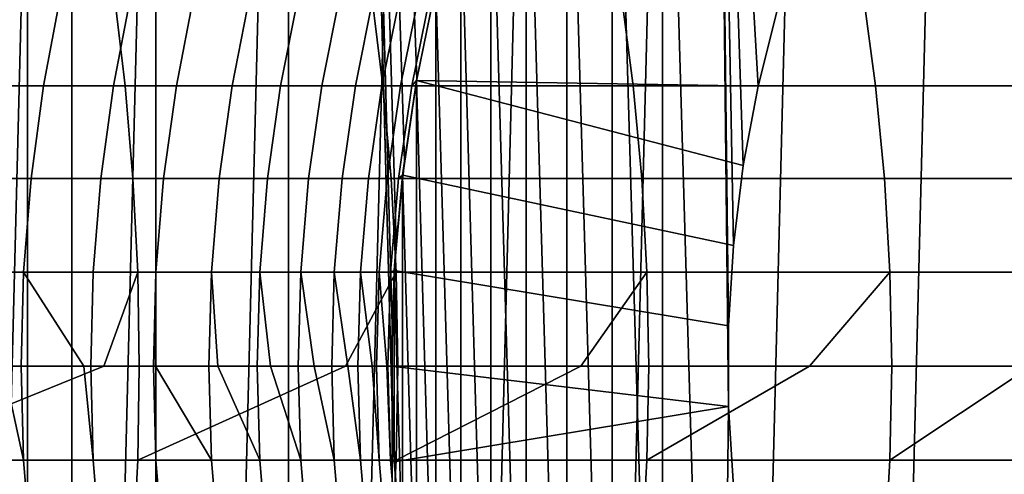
# Model space of a CAD drawing. Header units: metres. Extents: x -244 to 24, y -123 to 0.
# Tile 119 of 146: x -14.71 to -7.53, y -29.79 to -26.47. Entities that reach past the tile are written whole.
import ezdxf

# ---------------------------------------------------------------- set-up
doc = ezdxf.new("R2010")
doc.units = ezdxf.units.M
doc.layers.add('solid_10_231_103_000', color=7, linetype='CONTINUOUS')

msp = doc.modelspace()

# ---------------------------------------------------------------- linework, layer by layer
at = {"layer": 'solid_10_231_103_000'}
for points in [[(-15.549629, -107, 17.619848), (-14.652022, -107, 18.37303), (-14.652011, -1, 18.373039), (-15.549617, -1, 17.619858)], [(-14.652022, -107, 18.37303), (-13.717988, -107, 19.080534), (-13.717977, -1, 19.080544), (-14.652011, -1, 18.373039)], [(-13.717988, -107, 19.080534), (-12.749847, -107, 19.740602), (-12.749837, -1, 19.74061), (-13.717977, -1, 19.080544)], [(-11.996308, -29.298454, 20.20739), (-12.749837, -1, 19.74061), (-12.749847, -107, 19.740602), (-11.75001, -107, 20.351591)], [(-11.694501, -26.30954, 20.383539), (-11.749999, -1, 20.351597), (-12.749837, -1, 19.74061), (-11.816245, -26.907782, 20.313206)], [(-11.906569, -27.505564, 20.260395), (-11.816245, -26.907782, 20.313206), (-12.749837, -1, 19.74061)], [(-11.966483, -28.103683, 20.225065), (-11.906569, -27.505564, 20.260395), (-12.749837, -1, 19.74061)], [(-11.996307, -28.701515, 20.20739), (-11.966483, -28.103683, 20.225065), (-12.749837, -1, 19.74061)], [(-11.996308, -29.298454, 20.20739), (-11.996307, -28.701515, 20.20739), (-12.749837, -1, 19.74061)], [(-7.640936, -49.130447, -100), (-6.585739, -7.508861, -100), (-5.514266, -7.202288, -100), (-6.585739, -49.491138, -100)], [(-8.67577, -48.717091, -100), (-7.640936, -7.869552, -100), (-6.585739, -7.508861, -100), (-7.640936, -49.130447, -100)], [(-9.688375, -48.251839, -100), (-8.67577, -8.282908, -100), (-7.640936, -7.869552, -100), (-8.67577, -48.717091, -100)], [(-10.67689, -47.73547, -100), (-9.688375, -8.74816, -100), (-8.67577, -8.282908, -100), (-9.688375, -48.251839, -100)], [(-11.637176, -47.170189, -100), (-10.67689, -9.264529, -100), (-9.688375, -8.74816, -100), (-10.67689, -47.73547, -100)], [(-12.567601, -46.556995, -100), (-11.637176, -9.82981, -100), (-10.67689, -9.264529, -100), (-11.637176, -47.170189, -100)], [(-13.466587, -45.896851, -100), (-12.567601, -10.443006, -100), (-11.637176, -9.82981, -100), (-12.567601, -46.556995, -100)], [(-14.330184, -45.192684, -100), (-13.466587, -11.103148, -100), (-12.567601, -10.443006, -100), (-13.466587, -45.896851, -100)], [(-14.330184, -45.192684, -100), (-14.330184, -11.807316, -100), (-13.466587, -11.103148, -100)], [(-15.157004, -44.445679, -100), (-15.157004, -12.554319, -100), (-14.330184, -11.807316, -100)], [(-14.330184, -45.192684, -100), (-15.157004, -44.445679, -100), (-14.330184, -11.807316, -100)], [(-9.18538, -26.386421, 30.5), (-9.192543, -21.286581, 30.5), (-9.62541, -21.834017, 30.5), (-9.328923, -26.957029, 30.5)], [(-9.545475, -29.294027, 30.5), (-9.62541, -21.834017, 30.5), (-10.025874, -22.405924, 30.5), (-9.62541, -36.165981, 30.5)], [(-9.436975, -27.535063, 30.5), (-9.328923, -26.957029, 30.5), (-9.62541, -21.834017, 30.5)], [(-9.509231, -28.118803, 30.5), (-9.436975, -27.535063, 30.5), (-9.62541, -21.834017, 30.5)], [(-9.545475, -28.705973, 30.5), (-9.509231, -28.118803, 30.5), (-9.62541, -21.834017, 30.5)], [(-9.545475, -29.294027, 30.5), (-9.545475, -28.705973, 30.5), (-9.62541, -21.834017, 30.5)], [(-10.025874, -35.594078, 30.5), (-10.025874, -22.405924, 30.5), (-10.392338, -23.000078, 30.5)], [(-9.62541, -36.165981, 30.5), (-10.025874, -22.405924, 30.5), (-10.025874, -35.594078, 30.5)], [(-10.392338, -34.999924, 30.5), (-10.392338, -23.000078, 30.5), (-10.723551, -23.614353, 30.5)], [(-10.025874, -35.594078, 30.5), (-10.392338, -23.000078, 30.5), (-10.392338, -34.999924, 30.5)], [(-10.723551, -34.385647, 30.5), (-10.723551, -23.614353, 30.5), (-11.018566, -24.246983, 30.5)], [(-10.392338, -34.999924, 30.5), (-10.723551, -23.614353, 30.5), (-10.723551, -34.385647, 30.5)], [(-11.018566, -33.753017, 30.5), (-11.018566, -24.246983, 30.5), (-11.276342, -24.895863, 30.5)], [(-10.723551, -34.385647, 30.5), (-11.018566, -24.246983, 30.5), (-11.018566, -33.753017, 30.5)], [(-11.276342, -33.104137, 30.5), (-11.276342, -24.895863, 30.5), (-11.495858, -25.558355, 30.5)], [(-11.018566, -33.753017, 30.5), (-11.276342, -24.895863, 30.5), (-11.276342, -33.104137, 30.5)], [(-11.495858, -32.441647, 30.5), (-11.495858, -25.558355, 30.5), (-11.676509, -26.232506, 30.5)], [(-11.276342, -33.104137, 30.5), (-11.495858, -25.558355, 30.5), (-11.495858, -32.441647, 30.5)], [(-11.851641, -26.953733, 162.203613), (-11.715635, -26.28204, 162.208771), (-11.676538, -26.232609, 160.757614), (-11.817693, -26.916222, 160.757614)], [(-11.817706, -26.916307, 30.5), (-11.676509, -26.232506, 30.5), (-11.694501, -26.30954, 20.383539), (-11.816245, -26.907782, 20.313206)], [(-11.676509, -31.767494, 30.5), (-11.676509, -26.232506, 30.5), (-11.817706, -26.916307, 30.5)], [(-11.817693, -26.916222, 160.757614), (-11.676538, -26.232609, 160.757614), (-11.676549, -26.232637, 30.75), (-11.817624, -26.915854, 30.75)], [(-11.676549, -26.232637, 30.75), (-9.18545, -26.386574, 30.75), (-9.328908, -26.956997, 30.75), (-11.817624, -26.915854, 30.75)], [(-11.495858, -32.441647, 30.5), (-11.676509, -26.232506, 30.5), (-11.676509, -31.767494, 30.5)], [(-15.946011, -26.28204, 212.194504), (-15.870877, -26.953733, 212.307983), (-13.940874, -26.953733, 210.976898), (-14.020257, -26.28204, 210.866348)], [(-15.0976, -26.953733, 176.224045), (-14.973167, -26.28204, 176.27919), (-14.409849, -26.28204, 174.939987), (-14.536283, -26.953733, 174.889603)], [(-14.536283, -26.953733, 174.889603), (-14.409849, -26.28204, 174.939987), (-13.897713, -26.28204, 173.580383), (-14.025966, -26.953733, 173.534821)], [(-14.025966, -26.953733, 173.534821), (-13.897713, -26.28204, 173.580383), (-13.437493, -26.28204, 172.202332), (-13.567382, -26.953733, 172.161667)], [(-14.020257, -26.28204, 210.866348), (-13.940874, -26.953733, 210.976898), (-12.062727, -26.953733, 209.573608), (-12.146244, -26.28204, 209.466141)], [(-13.567382, -26.953733, 172.161667), (-13.437493, -26.28204, 172.202332), (-13.029855, -26.28204, 170.807831), (-13.161191, -26.953733, 170.772125)], [(-13.161191, -26.953733, 170.772125), (-13.029855, -26.28204, 170.807831), (-12.675382, -26.28204, 169.398865), (-12.807978, -26.953733, 169.368164)], [(-12.807978, -26.953733, 169.368164), (-12.675382, -26.28204, 169.398865), (-12.374585, -26.28204, 167.977478), (-12.508249, -26.953733, 167.951843)], [(-12.508249, -26.953733, 167.951843), (-12.374585, -26.28204, 167.977478), (-12.127896, -26.28204, 166.545715), (-12.262437, -26.953733, 166.525162)], [(-12.262437, -26.953733, 166.525162), (-12.127896, -26.28204, 166.545715), (-11.935671, -26.28204, 165.105621), (-12.070894, -26.953733, 165.090179)], [(-12.146244, -26.28204, 209.466141), (-12.062727, -26.953733, 209.573608), (-10.239137, -26.953733, 208.100098), (-10.326669, -26.28204, 207.99588)], [(-12.070894, -26.953733, 165.090179), (-11.935671, -26.28204, 165.105621), (-11.798184, -26.28204, 163.659286), (-11.933897, -26.953733, 163.648972)], [(-11.933897, -26.953733, 163.648972), (-11.798184, -26.28204, 163.659286), (-11.715635, -26.28204, 162.208771), (-11.851641, -26.953733, 162.203613)], [(-10.326669, -26.28204, 207.99588), (-10.239137, -26.953733, 208.100098), (-8.472726, -26.953733, 206.558517), (-8.564147, -26.28204, 206.457687)], [(-8.564147, -26.28204, 206.457687), (-8.472726, -26.953733, 206.558517), (-6.766035, -26.953733, 204.951065), (-6.861212, -26.28204, 204.85379)], [(-9.328908, -26.956997, 30.75), (-9.18545, -26.386574, 30.75), (-9.18538, -26.386421, 30.5), (-9.328923, -26.957029, 30.5)], [(-15.870877, -26.953733, 212.307983), (-15.817035, -27.632103, 212.389313), (-13.883986, -27.632103, 211.056122), (-13.940874, -26.953733, 210.976898)], [(-15.186771, -27.632103, 176.18454), (-15.0976, -26.953733, 176.224045), (-14.536283, -26.953733, 174.889603), (-14.626889, -27.632103, 174.8535)], [(-14.626889, -27.632103, 174.8535), (-14.536283, -26.953733, 174.889603), (-14.025966, -26.953733, 173.534821), (-14.117875, -27.632103, 173.502182)], [(-14.117875, -27.632103, 173.502182), (-14.025966, -26.953733, 173.534821), (-13.567382, -26.953733, 172.161667), (-13.660463, -27.632103, 172.132538)], [(-13.940874, -26.953733, 210.976898), (-13.883986, -27.632103, 211.056122), (-12.002877, -27.632103, 209.65062), (-12.062727, -26.953733, 209.573608)], [(-13.660463, -27.632103, 172.132538), (-13.567382, -26.953733, 172.161667), (-13.161191, -26.953733, 170.772125), (-13.25531, -27.632103, 170.746536)], [(-13.25531, -27.632103, 170.746536), (-13.161191, -26.953733, 170.772125), (-12.807978, -26.953733, 169.368164), (-12.902999, -27.632103, 169.346176)], [(-12.902999, -27.632103, 169.346176), (-12.807978, -26.953733, 169.368164), (-12.508249, -26.953733, 167.951843), (-12.604036, -27.632103, 167.933456)], [(-12.604036, -27.632103, 167.933456), (-12.508249, -26.953733, 167.951843), (-12.262437, -26.953733, 166.525162), (-12.358852, -27.632103, 166.510422)], [(-12.358852, -27.632103, 166.510422), (-12.262437, -26.953733, 166.525162), (-12.070894, -26.953733, 165.090179), (-12.167799, -27.632103, 165.079117)], [(-12.167799, -27.632103, 165.079117), (-12.070894, -26.953733, 165.090179), (-11.933897, -26.953733, 163.648972), (-12.031151, -27.632103, 163.641586)], [(-12.062727, -26.953733, 209.573608), (-12.002877, -27.632103, 209.65062), (-10.17641, -27.632103, 208.174789), (-10.239137, -26.953733, 208.100098)], [(-12.031151, -27.632103, 163.641586), (-11.933897, -26.953733, 163.648972), (-11.851641, -26.953733, 162.203613), (-11.949106, -27.632103, 162.199921)], [(-11.949106, -27.632103, 162.199921), (-11.851641, -26.953733, 162.203613), (-11.817693, -26.916222, 160.757614), (-11.91886, -27.606886, 160.757614)], [(-11.91886, -27.606886, 160.757614), (-11.817693, -26.916222, 160.757614), (-11.817624, -26.915854, 30.75), (-11.918827, -27.60677, 30.75)], [(-11.918854, -27.606937, 30.5), (-11.817706, -26.916307, 30.5), (-11.816245, -26.907782, 20.313206), (-11.906569, -27.505564, 20.260395)], [(-11.817706, -31.083693, 30.5), (-11.817706, -26.916307, 30.5), (-11.918854, -27.606937, 30.5)], [(-11.817624, -26.915854, 30.75), (-9.436972, -27.535107, 30.75), (-9.509251, -28.118776, 30.75), (-11.918827, -27.60677, 30.75)], [(-11.676509, -31.767494, 30.5), (-11.817706, -26.916307, 30.5), (-11.817706, -31.083693, 30.5)], [(-11.817624, -26.915854, 30.75), (-9.328908, -26.956997, 30.75), (-9.436972, -27.535107, 30.75)], [(-10.239137, -26.953733, 208.100098), (-10.17641, -27.632103, 208.174789), (-8.407212, -27.632103, 206.630783), (-8.472726, -26.953733, 206.558517)], [(-9.436972, -27.535107, 30.75), (-9.328908, -26.956997, 30.75), (-9.328923, -26.957029, 30.5), (-9.436975, -27.535063, 30.5)], [(-8.472726, -26.953733, 206.558517), (-8.407212, -27.632103, 206.630783), (-6.697829, -27.632103, 205.020798), (-6.766035, -26.953733, 204.951065)], [(-11.979683, -28.302166, 30.5), (-11.918854, -27.606937, 30.5), (-11.906569, -27.505564, 20.260395), (-11.966483, -28.103683, 20.225065)], [(-9.509251, -28.118776, 30.75), (-9.436972, -27.535107, 30.75), (-9.436975, -27.535063, 30.5), (-9.509231, -28.118803, 30.5)], [(-12.007712, -28.314934, 162.197693), (-11.949106, -27.632103, 162.199921), (-11.91886, -27.606886, 160.757614), (-11.979698, -28.302261, 160.757614)], [(-11.918827, -27.60677, 30.75), (-9.509251, -28.118776, 30.75), (-9.545468, -28.705856, 30.75), (-11.979724, -28.302589, 30.75)], [(-11.979698, -28.302261, 160.757614), (-11.91886, -27.606886, 160.757614), (-11.918827, -27.60677, 30.75), (-11.979724, -28.302589, 30.75)], [(-11.918854, -30.393063, 30.5), (-11.918854, -27.606937, 30.5), (-11.979683, -28.302166, 30.5)], [(-11.817706, -31.083693, 30.5), (-11.918854, -27.606937, 30.5), (-11.918854, -30.393063, 30.5)], [(-15.817035, -27.632103, 212.389313), (-15.784658, -28.314934, 212.438217), (-13.84978, -28.314934, 211.103775), (-13.883986, -27.632103, 211.056122)], [(-15.240392, -28.314934, 176.160782), (-15.186771, -27.632103, 176.18454), (-14.626889, -27.632103, 174.8535), (-14.681371, -28.314934, 174.831787)], [(-14.681371, -28.314934, 174.831787), (-14.626889, -27.632103, 174.8535), (-14.117875, -27.632103, 173.502182), (-14.173141, -28.314934, 173.482544)], [(-14.173141, -28.314934, 173.482544), (-14.117875, -27.632103, 173.502182), (-13.660463, -27.632103, 172.132538), (-13.716434, -28.314934, 172.115021)], [(-13.883986, -27.632103, 211.056122), (-13.84978, -28.314934, 211.103775), (-11.966888, -28.314934, 209.69693), (-12.002877, -27.632103, 209.65062)], [(-13.716434, -28.314934, 172.115021), (-13.660463, -27.632103, 172.132538), (-13.25531, -27.632103, 170.746536), (-13.311905, -28.314934, 170.731155)], [(-13.311905, -28.314934, 170.731155), (-13.25531, -27.632103, 170.746536), (-12.902999, -27.632103, 169.346176), (-12.960136, -28.314934, 169.332947)], [(-12.960136, -28.314934, 169.332947), (-12.902999, -27.632103, 169.346176), (-12.604036, -27.632103, 167.933456), (-12.661634, -28.314934, 167.922409)], [(-12.661634, -28.314934, 167.922409), (-12.604036, -27.632103, 167.933456), (-12.358852, -27.632103, 166.510422), (-12.416827, -28.314934, 166.501556)], [(-12.416827, -28.314934, 166.501556), (-12.358852, -27.632103, 166.510422), (-12.167799, -27.632103, 165.079117), (-12.226068, -28.314934, 165.072449)], [(-12.226068, -28.314934, 165.072449), (-12.167799, -27.632103, 165.079117), (-12.031151, -27.632103, 163.641586), (-12.089631, -28.314934, 163.637146)], [(-12.089631, -28.314934, 163.637146), (-12.031151, -27.632103, 163.641586), (-11.949106, -27.632103, 162.199921), (-12.007712, -28.314934, 162.197693)], [(-12.002877, -27.632103, 209.65062), (-11.966888, -28.314934, 209.69693), (-10.138691, -28.314934, 208.219696), (-10.17641, -27.632103, 208.174789)], [(-10.17641, -27.632103, 208.174789), (-10.138691, -28.314934, 208.219696), (-8.367818, -28.314934, 206.674225), (-8.407212, -27.632103, 206.630783)], [(-8.407212, -27.632103, 206.630783), (-8.367818, -28.314934, 206.674225), (-6.656816, -28.314934, 205.062714), (-6.697829, -27.632103, 205.020798)], [(-12, -29, 30.5), (-11.979683, -28.302166, 30.5), (-11.966483, -28.103683, 20.225065), (-11.996307, -28.701515, 20.20739)], [(-9.545468, -28.705856, 30.75), (-9.509251, -28.118776, 30.75), (-9.509231, -28.118803, 30.5), (-9.545475, -28.705973, 30.5)], [(-15.784658, -28.314934, 212.438217), (-15.773855, -29, 212.454529), (-14.096597, -29, 211.304092), (-13.84978, -28.314934, 211.103775)], [(-14.829461, -29, 175.146255), (-15.240392, -28.314934, 176.160782), (-14.681371, -28.314934, 174.831787), (-14.699552, -29, 174.824539)], [(-14.241541, -29, 173.615784), (-14.699552, -29, 174.824539), (-14.681371, -28.314934, 174.831787)], [(-14.241541, -29, 173.615784), (-14.681371, -28.314934, 174.831787), (-14.173141, -28.314934, 173.482544), (-14.191584, -29, 173.475998)], [(-14.191584, -29, 173.475998), (-14.173141, -28.314934, 173.482544), (-13.716434, -28.314934, 172.115021), (-13.735111, -29, 172.109177)], [(-14.096597, -29, 211.304092), (-13.838366, -29, 211.119659), (-13.84978, -28.314934, 211.103775)], [(-13.84978, -28.314934, 211.103775), (-13.838366, -29, 211.119659), (-12.334884, -29, 210.005341), (-11.966888, -28.314934, 209.69693)], [(-13.720185, -29, 172.061371), (-13.735111, -29, 172.109177), (-13.716434, -28.314934, 172.115021)], [(-13.720185, -29, 172.061371), (-13.716434, -28.314934, 172.115021), (-13.311905, -28.314934, 170.731155), (-13.330791, -29, 170.726013)], [(-13.266365, -29, 170.485931), (-13.330791, -29, 170.726013), (-13.311905, -28.314934, 170.731155)], [(-13.266365, -29, 170.485931), (-13.311905, -28.314934, 170.731155), (-12.960136, -28.314934, 169.332947), (-12.979202, -29, 169.328522)], [(-12.880923, -29, 168.892365), (-12.979202, -29, 169.328522), (-12.960136, -28.314934, 169.332947)], [(-12.880923, -29, 168.892365), (-12.960136, -28.314934, 169.332947), (-12.661634, -28.314934, 167.922409), (-12.680854, -29, 167.918716)], [(-12.564579, -29, 167.283661), (-12.680854, -29, 167.918716), (-12.661634, -28.314934, 167.922409)], [(-12.564579, -29, 167.283661), (-12.661634, -28.314934, 167.922409), (-12.416827, -28.314934, 166.501556), (-12.436173, -29, 166.498596)], [(-12.317921, -29, 165.662811), (-12.436173, -29, 166.498596), (-12.416827, -28.314934, 166.501556)], [(-12.317921, -29, 165.662811), (-12.416827, -28.314934, 166.501556), (-12.226068, -28.314934, 165.072449), (-12.245513, -29, 165.070236)], [(-12.334884, -29, 210.005341), (-11.954879, -29, 209.712372), (-11.966888, -28.314934, 209.69693)], [(-12.141408, -29, 164.032822), (-12.245513, -29, 165.070236), (-12.226068, -28.314934, 165.072449)], [(-12.141408, -29, 164.032822), (-12.226068, -28.314934, 165.072449), (-12.089631, -28.314934, 163.637146), (-12.109146, -29, 163.635666)], [(-12.035369, -29, 162.396744), (-12.109146, -29, 163.635666), (-12.089631, -28.314934, 163.637146)], [(-12.035369, -29, 162.396744), (-12.089631, -28.314934, 163.637146), (-12.007712, -28.314934, 162.197693), (-12.027269, -29, 162.19696)], [(-12.027269, -29, 162.19696), (-12.007712, -28.314934, 162.197693), (-11.979698, -28.302261, 160.757614), (-12, -29, 160.757614)], [(-11.979683, -29.697834, 30.5), (-11.979683, -28.302166, 30.5), (-12, -29, 30.5)], [(-12, -29, 160.757614), (-11.979698, -28.302261, 160.757614), (-11.979724, -28.302589, 30.75), (-12, -29, 30.75)], [(-11.979724, -28.302589, 30.75), (-9.545468, -28.705856, 30.75), (-9.545468, -29.294144, 30.75), (-12, -29, 30.75)], [(-11.918854, -30.393063, 30.5), (-11.979683, -28.302166, 30.5), (-11.979683, -29.697834, 30.5)], [(-11.966888, -28.314934, 209.69693), (-11.954879, -29, 209.712372), (-10.620109, -29, 208.645233), (-10.138691, -28.314934, 208.219696)], [(-10.620109, -29, 208.645233), (-10.126105, -29, 208.234695), (-10.138691, -28.314934, 208.219696)], [(-10.138691, -28.314934, 208.219696), (-10.126105, -29, 208.234695), (-8.954409, -29, 207.225449), (-8.367818, -28.314934, 206.674225)], [(-8.954409, -29, 207.225449), (-8.354672, -29, 206.688721), (-8.367818, -28.314934, 206.674225)], [(-8.367818, -28.314934, 206.674225), (-8.354672, -29, 206.688721), (-7.339859, -29, 205.747757), (-6.656816, -28.314934, 205.062714)], [(-11.979683, -29.697834, 30.5), (-12, -29, 30.5), (-11.996307, -28.701515, 20.20739), (-11.996308, -29.298454, 20.20739)], [(-9.545468, -29.294144, 30.75), (-9.545468, -28.705856, 30.75), (-9.545475, -28.705973, 30.5), (-9.545475, -29.294027, 30.5)], [(-13.84978, -29.685066, 211.103775), (-13.838366, -29, 211.119659), (-14.096597, -29, 211.304092), (-15.784658, -29.685066, 212.438217)], [(-15.784658, -29.685066, 212.438217), (-14.096597, -29, 211.304092), (-15.773855, -29, 212.454529)], [(-15.240392, -29.685066, 176.160782), (-15.258285, -29, 176.152847), (-14.829461, -29, 175.146255), (-14.681371, -29.685066, 174.831787)], [(-14.681371, -29.685066, 174.831787), (-14.829461, -29, 175.146255), (-14.699552, -29, 174.824539)], [(-14.681371, -29.685066, 174.831787), (-14.699552, -29, 174.824539), (-14.241541, -29, 173.615784), (-14.173141, -29.685066, 173.482544)], [(-14.173141, -29.685066, 173.482544), (-14.241541, -29, 173.615784), (-14.191584, -29, 173.475998)], [(-14.173141, -29.685066, 173.482544), (-14.191584, -29, 173.475998), (-13.735111, -29, 172.109177), (-13.716434, -29.685066, 172.115021)], [(-11.966888, -29.685066, 209.69693), (-11.954879, -29, 209.712372), (-12.334884, -29, 210.005341), (-13.84978, -29.685066, 211.103775)], [(-13.84978, -29.685066, 211.103775), (-12.334884, -29, 210.005341), (-13.838366, -29, 211.119659)], [(-13.716434, -29.685066, 172.115021), (-13.735111, -29, 172.109177), (-13.720185, -29, 172.061371), (-13.311905, -29.685066, 170.731155)], [(-13.311905, -29.685066, 170.731155), (-13.720185, -29, 172.061371), (-13.330791, -29, 170.726013)], [(-13.311905, -29.685066, 170.731155), (-13.330791, -29, 170.726013), (-13.266365, -29, 170.485931), (-12.960136, -29.685066, 169.332947)], [(-12.960136, -29.685066, 169.332947), (-13.266365, -29, 170.485931), (-12.979202, -29, 169.328522)], [(-12.960136, -29.685066, 169.332947), (-12.979202, -29, 169.328522), (-12.880923, -29, 168.892365), (-12.661634, -29.685066, 167.922409)], [(-12.661634, -29.685066, 167.922409), (-12.880923, -29, 168.892365), (-12.680854, -29, 167.918716)], [(-12.661634, -29.685066, 167.922409), (-12.680854, -29, 167.918716), (-12.564579, -29, 167.283661), (-12.416827, -29.685066, 166.501556)], [(-12.416827, -29.685066, 166.501556), (-12.564579, -29, 167.283661), (-12.436173, -29, 166.498596)], [(-12.416827, -29.685066, 166.501556), (-12.436173, -29, 166.498596), (-12.317921, -29, 165.662811), (-12.226068, -29.685066, 165.072449)], [(-12.226068, -29.685066, 165.072449), (-12.317921, -29, 165.662811), (-12.245513, -29, 165.070236)], [(-12.226068, -29.685066, 165.072449), (-12.245513, -29, 165.070236), (-12.141408, -29, 164.032822), (-12.089631, -29.685066, 163.637146)], [(-12.089631, -29.685066, 163.637146), (-12.141408, -29, 164.032822), (-12.109146, -29, 163.635666)], [(-12.089631, -29.685066, 163.637146), (-12.109146, -29, 163.635666), (-12.035369, -29, 162.396744), (-12.007712, -29.685066, 162.197693)], [(-12.007712, -29.685066, 162.197693), (-12.035369, -29, 162.396744), (-12.027269, -29, 162.19696)], [(-12.007712, -29.685066, 162.197693), (-12.027269, -29, 162.19696), (-12, -29, 160.757614), (-11.979698, -29.697739, 160.757614)], [(-11.979724, -29.697411, 30.75), (-12, -29, 30.75), (-9.545468, -29.294144, 30.75)], [(-11.979698, -29.697739, 160.757614), (-12, -29, 160.757614), (-12, -29, 30.75), (-11.979724, -29.697411, 30.75)], [(-10.138691, -29.685066, 208.219696), (-10.126105, -29, 208.234695), (-10.620109, -29, 208.645233), (-11.966888, -29.685066, 209.69693)], [(-11.966888, -29.685066, 209.69693), (-10.620109, -29, 208.645233), (-11.954879, -29, 209.712372)], [(-8.367818, -29.685066, 206.674225), (-8.354672, -29, 206.688721), (-8.954409, -29, 207.225449), (-10.138691, -29.685066, 208.219696)], [(-10.138691, -29.685066, 208.219696), (-8.954409, -29, 207.225449), (-10.126105, -29, 208.234695)], [(-6.656816, -29.685066, 205.062714), (-6.643129, -29, 205.076706), (-7.339859, -29, 205.747757), (-8.367818, -29.685066, 206.674225)], [(-8.367818, -29.685066, 206.674225), (-7.339859, -29, 205.747757), (-8.354672, -29, 206.688721)], [(-11.966486, -29.896288, 20.225063), (-11.996308, -29.298454, 20.20739), (-11.75001, -107, 20.351591)], [(-11.918854, -30.393063, 30.5), (-11.979683, -29.697834, 30.5), (-11.996308, -29.298454, 20.20739), (-11.966486, -29.896288, 20.225063)], [(-11.918827, -30.39323, 30.75), (-11.979724, -29.697411, 30.75), (-9.545468, -29.294144, 30.75), (-9.509251, -29.881224, 30.75)], [(-9.509231, -29.881197, 30.5), (-9.545475, -29.294027, 30.5), (-9.62541, -36.165981, 30.5), (-9.192543, -36.713421, 30.5)], [(-9.509251, -29.881224, 30.75), (-9.545468, -29.294144, 30.75), (-9.545475, -29.294027, 30.5), (-9.509231, -29.881197, 30.5)], [(-15.784658, -29.685066, 212.438217), (-15.817035, -30.367897, 212.389313), (-13.883986, -30.367897, 211.056122), (-13.84978, -29.685066, 211.103775)], [(-15.186771, -30.367897, 176.18454), (-15.240392, -29.685066, 176.160782), (-14.681371, -29.685066, 174.831787), (-14.626889, -30.367897, 174.8535)], [(-14.626889, -30.367897, 174.8535), (-14.681371, -29.685066, 174.831787), (-14.173141, -29.685066, 173.482544), (-14.117875, -30.367897, 173.502182)], [(-14.117875, -30.367897, 173.502182), (-14.173141, -29.685066, 173.482544), (-13.716434, -29.685066, 172.115021), (-13.660463, -30.367897, 172.132538)], [(-13.84978, -29.685066, 211.103775), (-13.883986, -30.367897, 211.056122), (-12.002877, -30.367897, 209.65062), (-11.966888, -29.685066, 209.69693)], [(-13.660463, -30.367897, 172.132538), (-13.716434, -29.685066, 172.115021), (-13.311905, -29.685066, 170.731155), (-13.25531, -30.367897, 170.746536)], [(-13.25531, -30.367897, 170.746536), (-13.311905, -29.685066, 170.731155), (-12.960136, -29.685066, 169.332947), (-12.902999, -30.367897, 169.346176)], [(-12.902999, -30.367897, 169.346176), (-12.960136, -29.685066, 169.332947), (-12.661634, -29.685066, 167.922409), (-12.604036, -30.367897, 167.933456)], [(-12.604036, -30.367897, 167.933456), (-12.661634, -29.685066, 167.922409), (-12.416827, -29.685066, 166.501556), (-12.358852, -30.367897, 166.510422)], [(-12.358852, -30.367897, 166.510422), (-12.416827, -29.685066, 166.501556), (-12.226068, -29.685066, 165.072449), (-12.167799, -30.367897, 165.079117)], [(-12.167799, -30.367897, 165.079117), (-12.226068, -29.685066, 165.072449), (-12.089631, -29.685066, 163.637146), (-12.031151, -30.367897, 163.641586)], [(-12.031151, -30.367897, 163.641586), (-12.089631, -29.685066, 163.637146), (-12.007712, -29.685066, 162.197693), (-11.949106, -30.367897, 162.199921)], [(-12.007712, -29.685066, 162.197693), (-11.979698, -29.697739, 160.757614), (-11.91886, -30.393114, 160.757614), (-11.949106, -30.367897, 162.199921)], [(-11.966888, -29.685066, 209.69693), (-12.002877, -30.367897, 209.65062), (-10.17641, -30.367897, 208.174789), (-10.138691, -29.685066, 208.219696)], [(-11.91886, -30.393114, 160.757614), (-11.979698, -29.697739, 160.757614), (-11.979724, -29.697411, 30.75), (-11.918827, -30.39323, 30.75)], [(-10.138691, -29.685066, 208.219696), (-10.17641, -30.367897, 208.174789), (-8.407212, -30.367897, 206.630783), (-8.367818, -29.685066, 206.674225)], [(-8.367818, -29.685066, 206.674225), (-8.407212, -30.367897, 206.630783), (-6.697829, -30.367897, 205.020798), (-6.656816, -29.685066, 205.062714)]]:
    msp.add_3dface(points, dxfattribs=at)

doc.saveas('drawing.dxf')
